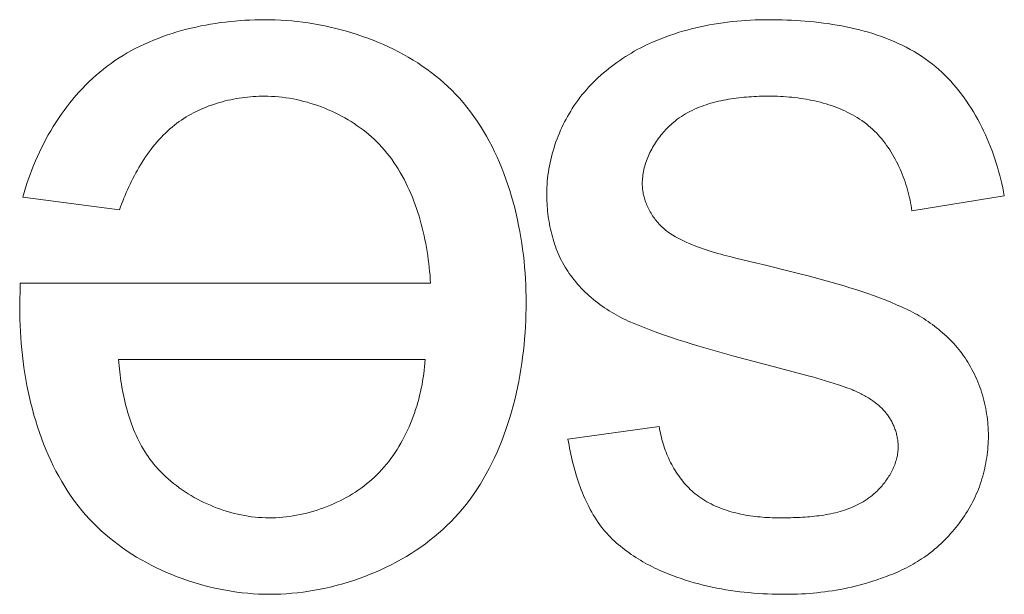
# Model space of a CAD drawing. Header units: millimetres. Extents: x 3925 to 5043, y -86 to 778.
# Tile 116 of 256: x 4347.899 to 4348.553, y -9.368 to -8.986. Entities that reach past the tile are written whole.
import ezdxf

# ---------------------------------------------------------------- set-up
doc = ezdxf.new("R2010")
doc.units = ezdxf.units.MM
doc.header["$LTSCALE"] = 46.255
doc.layers.add('H30K-IO-LABEDXF_CONTINUOUS_LINE', color=7, linetype='CONTINUOUS')

msp = doc.modelspace()

# ---------------------------------------------------------------- linework, layer by layer
at = {"layer": 'H30K-IO-LABEDXF_CONTINUOUS_LINE', "color": 7, "linetype": 'Continuous', "lineweight": 0}
for p, q in [((4347.96507, -9.11254), (4347.90087, -9.10409)), ((4348.5531, -9.10337), (4348.49172, -9.11327)), ((4348.37471, -9.14459), (4348.38867, -9.1479)), ((4347.89875, -9.17769), (4347.8991, -9.16124)), ((4347.8991, -9.16124), (4348.1718, -9.16124)), ((4348.16827, -9.21204), (4347.96437, -9.21204)), ((4348.39949, -9.21669), (4348.37335, -9.20972)), ((4348.4169, -9.22126), (4348.39949, -9.21669)), ((4348.26312, -9.26494), (4348.3238, -9.25649))]:
    msp.add_line(p, q, dxfattribs=at)
for points in [[(4347.95685, -9.01719), (4347.95943, -9.01529), (4347.96207, -9.01346), (4347.96475, -9.01169), (4347.96748, -9.00999), (4347.97026, -9.00835), (4347.97308, -9.00678), (4347.97594, -9.00527), (4347.97884, -9.00382), (4347.98177, -9.00243), (4347.98474, -9.00111), (4347.98775, -8.99985), (4347.99078, -8.99865), (4347.99385, -8.9975), (4347.99694, -8.99642), (4348.00006, -8.99539), (4348.0032, -8.99443), (4348.00636, -8.99352), (4348.00954, -8.99266), (4348.01273, -8.99187), (4348.01594, -8.99113), (4348.01917, -8.99044), (4348.0224, -8.98981), (4348.02565, -8.98923), (4348.0289, -8.98871), (4348.03216, -8.98823), (4348.03542, -8.98781), (4348.03868, -8.98745), (4348.04194, -8.98713), (4348.0452, -8.98686), (4348.04845, -8.98665), (4348.0517, -8.98648), (4348.05493, -8.98636), (4348.05816, -8.98629), (4348.06137, -8.98627)], [(4348.06137, -8.98627), (4348.06497, -8.9863), (4348.06858, -8.9864), (4348.07221, -8.98657), (4348.07585, -8.98681), (4348.0795, -8.98712), (4348.08316, -8.9875), (4348.08682, -8.98794), (4348.09048, -8.98845), (4348.09415, -8.98903), (4348.09781, -8.98968), (4348.10146, -8.9904), (4348.10511, -8.99119), (4348.10874, -8.99204), (4348.11236, -8.99296), (4348.11597, -8.99395), (4348.11955, -8.99501), (4348.12312, -8.99614), (4348.12666, -8.99734), (4348.13017, -8.9986), (4348.13366, -8.99994), (4348.13711, -9.00134), (4348.14053, -9.00281), (4348.14391, -9.00435), (4348.14725, -9.00595), (4348.15055, -9.00763), (4348.1538, -9.00937), (4348.157, -9.01119), (4348.16016, -9.01307), (4348.16326, -9.01502), (4348.16631, -9.01703), (4348.1693, -9.01912), (4348.17223, -9.02127), (4348.17509, -9.0235), (4348.17789, -9.02579), (4348.18062, -9.02815), (4348.18328, -9.03058), (4348.18586, -9.03307), (4348.18837, -9.03564)], [(4348.31932, -9.00119), (4348.32211, -9), (4348.32492, -8.99887), (4348.32775, -8.99779), (4348.33061, -8.99676), (4348.33349, -8.99578), (4348.33639, -8.99486), (4348.3393, -8.99399), (4348.34224, -8.99316), (4348.34519, -8.99239), (4348.34816, -8.99167), (4348.35114, -8.99099), (4348.35413, -8.99036), (4348.35713, -8.98978), (4348.36014, -8.98925), (4348.36317, -8.98876), (4348.36619, -8.98832), (4348.36923, -8.98792), (4348.37227, -8.98756), (4348.37531, -8.98726), (4348.37836, -8.98699), (4348.3814, -8.98677), (4348.38445, -8.98658), (4348.38749, -8.98644), (4348.39053, -8.98634), (4348.39357, -8.98629), (4348.3966, -8.98627)], [(4348.3966, -8.98627), (4348.39957, -8.98628), (4348.40256, -8.98632), (4348.40556, -8.98639), (4348.40858, -8.98649), (4348.4116, -8.98662), (4348.41463, -8.98678), (4348.41767, -8.98697), (4348.42071, -8.9872), (4348.42376, -8.98746), (4348.42681, -8.98776), (4348.42985, -8.9881), (4348.4329, -8.98848), (4348.43594, -8.98889), (4348.43897, -8.98935), (4348.442, -8.98985), (4348.44502, -8.9904), (4348.44802, -8.99099), (4348.45101, -8.99162), (4348.45399, -8.9923), (4348.45695, -8.99303), (4348.45989, -8.99381), (4348.46281, -8.99464), (4348.46571, -8.99552), (4348.46859, -8.99646), (4348.47144, -8.99745), (4348.47426, -8.99849), (4348.47705, -8.99959), (4348.47982, -9.00075), (4348.48255, -9.00197), (4348.48524, -9.00325), (4348.4879, -9.00459), (4348.49052, -9.00599), (4348.4931, -9.00745), (4348.49564, -9.00898), (4348.49814, -9.01057), (4348.50059, -9.01224), (4348.50299, -9.01397), (4348.50535, -9.01577)], [(4348.26712, -9.04352), (4348.26838, -9.04166), (4348.26969, -9.03984), (4348.27104, -9.03804), (4348.27243, -9.03627), (4348.27387, -9.03453), (4348.27534, -9.03281), (4348.27685, -9.03113), (4348.2784, -9.02948), (4348.27999, -9.02785), (4348.28161, -9.02625), (4348.28326, -9.02469), (4348.28494, -9.02316), (4348.28666, -9.02165), (4348.28841, -9.02018), (4348.29018, -9.01874), (4348.29198, -9.01733), (4348.29381, -9.01596), (4348.29566, -9.01462), (4348.29753, -9.01331), (4348.29943, -9.01203), (4348.30135, -9.01079), (4348.30328, -9.00958), (4348.30524, -9.00841), (4348.30721, -9.00727), (4348.3092, -9.00617), (4348.3112, -9.0051), (4348.31321, -9.00407), (4348.31524, -9.00307), (4348.31728, -9.00211), (4348.31932, -9.00119)], [(4348.50535, -9.01577), (4348.5075, -9.01752), (4348.5096, -9.01933), (4348.51165, -9.0212), (4348.51366, -9.02313), (4348.51562, -9.02511), (4348.51753, -9.02715), (4348.5194, -9.02924), (4348.52121, -9.03137), (4348.52298, -9.03356), (4348.52471, -9.03579), (4348.52638, -9.03806), (4348.52801, -9.04038), (4348.52959, -9.04273), (4348.53113, -9.04512), (4348.53262, -9.04755), (4348.53406, -9.05001), (4348.53545, -9.05251), (4348.5368, -9.05503), (4348.5381, -9.05758), (4348.53936, -9.06016), (4348.54056, -9.06276), (4348.54172, -9.06539), (4348.54284, -9.06803), (4348.54391, -9.07069), (4348.54493, -9.07337), (4348.5459, -9.07606), (4348.54683, -9.07877), (4348.54771, -9.08149), (4348.54855, -9.08421), (4348.54933, -9.08694), (4348.55008, -9.08968), (4348.55077, -9.09242), (4348.55142, -9.09516), (4348.55203, -9.0979), (4348.55258, -9.10063), (4348.5531, -9.10337)], [(4347.90087, -9.10409), (4347.90171, -9.10107), (4347.90261, -9.09805), (4347.90356, -9.09503), (4347.90457, -9.09203), (4347.90564, -9.08903), (4347.90677, -9.08605), (4347.90795, -9.08308), (4347.90919, -9.08012), (4347.91048, -9.07719), (4347.91183, -9.07427), (4347.91323, -9.07138), (4347.91468, -9.06851), (4347.91619, -9.06566), (4347.91775, -9.06284), (4347.91936, -9.06006), (4347.92103, -9.0573), (4347.92274, -9.05458), (4347.92451, -9.05189), (4347.92633, -9.04924), (4347.9282, -9.04663), (4347.93012, -9.04407), (4347.93208, -9.04154), (4347.9341, -9.03906), (4347.93616, -9.03663), (4347.93828, -9.03425), (4347.94044, -9.03191), (4347.94264, -9.02964), (4347.9449, -9.02741), (4347.9472, -9.02525), (4347.94954, -9.02314), (4347.95193, -9.02109), (4347.95437, -9.01911), (4347.95685, -9.01719)], [(4348.18837, -9.03564), (4348.19098, -9.03846), (4348.19351, -9.04136), (4348.19596, -9.04434), (4348.19832, -9.04738), (4348.2006, -9.0505), (4348.2028, -9.05368), (4348.20492, -9.05692), (4348.20697, -9.06022), (4348.20893, -9.06359), (4348.21082, -9.067), (4348.21263, -9.07047), (4348.21436, -9.07399), (4348.21602, -9.07756), (4348.21761, -9.08117), (4348.21912, -9.08482), (4348.22056, -9.08851), (4348.22192, -9.09224), (4348.22322, -9.096), (4348.22444, -9.09979), (4348.22559, -9.10361), (4348.22668, -9.10746), (4348.2277, -9.11132), (4348.22864, -9.11521), (4348.22953, -9.11912), (4348.23034, -9.12303), (4348.23109, -9.12696), (4348.23178, -9.1309), (4348.2324, -9.13485), (4348.23296, -9.1388), (4348.23346, -9.14275), (4348.2339, -9.14669), (4348.23427, -9.15064), (4348.23459, -9.15457), (4348.23485, -9.1585), (4348.23504, -9.16241), (4348.23518, -9.16631), (4348.23527, -9.17018), (4348.2353, -9.17404)], [(4348.06137, -9.03707), (4348.05952, -9.03708), (4348.05767, -9.03713), (4348.05581, -9.03721), (4348.05395, -9.03732), (4348.05209, -9.03747), (4348.05022, -9.03765), (4348.04835, -9.03786), (4348.04649, -9.0381), (4348.04462, -9.03837), (4348.04276, -9.03868), (4348.0409, -9.03902), (4348.03905, -9.0394), (4348.0372, -9.0398), (4348.03536, -9.04024), (4348.03353, -9.04072), (4348.03171, -9.04123), (4348.0299, -9.04177), (4348.0281, -9.04234), (4348.02631, -9.04295), (4348.02454, -9.04359), (4348.02278, -9.04427), (4348.02104, -9.04497), (4348.01931, -9.04572), (4348.01761, -9.04649), (4348.01592, -9.04731), (4348.01426, -9.04815), (4348.01261, -9.04903), (4348.01099, -9.04995), (4348.00939, -9.0509), (4348.00782, -9.05188), (4348.00628, -9.0529), (4348.00476, -9.05395), (4348.00327, -9.05504)], [(4348.1377, -9.06904), (4348.13604, -9.06735), (4348.13433, -9.0657), (4348.13257, -9.06409), (4348.13076, -9.06252), (4348.12891, -9.06099), (4348.12702, -9.05951), (4348.12508, -9.05806), (4348.12311, -9.05666), (4348.1211, -9.0553), (4348.11905, -9.05398), (4348.11697, -9.05271), (4348.11486, -9.05149), (4348.11271, -9.05031), (4348.11054, -9.04917), (4348.10834, -9.04809), (4348.10611, -9.04705), (4348.10386, -9.04606), (4348.10159, -9.04511), (4348.0993, -9.04422), (4348.09699, -9.04337), (4348.09466, -9.04258), (4348.09232, -9.04184), (4348.08997, -9.04114), (4348.0876, -9.0405), (4348.08523, -9.03992), (4348.08285, -9.03938), (4348.08046, -9.0389), (4348.07807, -9.03848), (4348.07568, -9.03811), (4348.07328, -9.03779), (4348.07089, -9.03753), (4348.0685, -9.03733), (4348.06612, -9.03718), (4348.06374, -9.03709), (4348.06137, -9.03707)], [(4348.39682, -9.03707), (4348.39517, -9.03707), (4348.3935, -9.03709), (4348.39183, -9.03712), (4348.39015, -9.03717), (4348.38847, -9.03723), (4348.38677, -9.03731), (4348.38508, -9.03741), (4348.38338, -9.03752), (4348.38168, -9.03765), (4348.37997, -9.0378), (4348.37827, -9.03796), (4348.37656, -9.03815), (4348.37486, -9.03836), (4348.37316, -9.03859), (4348.37147, -9.03884), (4348.36978, -9.03912), (4348.36809, -9.03942), (4348.36641, -9.03974), (4348.36474, -9.04009), (4348.36308, -9.04046), (4348.36143, -9.04086), (4348.35978, -9.04129), (4348.35815, -9.04175), (4348.35653, -9.04223), (4348.35493, -9.04275), (4348.35334, -9.04329), (4348.35177, -9.04387), (4348.35021, -9.04447), (4348.34867, -9.04511), (4348.34715, -9.04578), (4348.34565, -9.04649), (4348.34417, -9.04723), (4348.34271, -9.048), (4348.34127, -9.04881), (4348.33986, -9.04966), (4348.33848, -9.05054), (4348.33711, -9.05146), (4348.33578, -9.05243), (4348.33447, -9.05343), (4348.3332, -9.05447)], [(4348.4629, -9.05669), (4348.46145, -9.05552), (4348.45996, -9.0544), (4348.45845, -9.05331), (4348.4569, -9.05227), (4348.45533, -9.05127), (4348.45372, -9.0503), (4348.4521, -9.04938), (4348.45044, -9.04849), (4348.44876, -9.04765), (4348.44706, -9.04684), (4348.44534, -9.04606), (4348.44359, -9.04533), (4348.44183, -9.04462), (4348.44005, -9.04396), (4348.43825, -9.04333), (4348.43644, -9.04273), (4348.43461, -9.04216), (4348.43277, -9.04163), (4348.43091, -9.04114), (4348.42905, -9.04067), (4348.42717, -9.04023), (4348.42529, -9.03983), (4348.4234, -9.03945), (4348.4215, -9.03911), (4348.4196, -9.03879), (4348.41769, -9.03851), (4348.41578, -9.03825), (4348.41387, -9.03801), (4348.41196, -9.03781), (4348.41005, -9.03763), (4348.40815, -9.03748), (4348.40624, -9.03735), (4348.40435, -9.03725), (4348.40245, -9.03717), (4348.40057, -9.03711), (4348.39869, -9.03708), (4348.39682, -9.03707)], [(4348.249, -9.10174), (4348.24902, -9.09971), (4348.24909, -9.09767), (4348.2492, -9.09563), (4348.24936, -9.09359), (4348.24956, -9.09154), (4348.2498, -9.0895), (4348.25009, -9.08747), (4348.25041, -9.08543), (4348.25078, -9.0834), (4348.25119, -9.08137), (4348.25164, -9.07935), (4348.25213, -9.07734), (4348.25266, -9.07533), (4348.25323, -9.07334), (4348.25384, -9.07135), (4348.25448, -9.06938), (4348.25516, -9.06742), (4348.25588, -9.06547), (4348.25663, -9.06353), (4348.25742, -9.06162), (4348.25824, -9.05971), (4348.2591, -9.05783), (4348.25999, -9.05596), (4348.26091, -9.05412), (4348.26187, -9.05229), (4348.26286, -9.05049), (4348.26388, -9.04871), (4348.26493, -9.04695), (4348.26601, -9.04522), (4348.26712, -9.04352)], [(4348.00327, -9.05504), (4348.00166, -9.05628), (4348.00008, -9.05755), (4347.99854, -9.05887), (4347.99702, -9.06023), (4347.99554, -9.06162), (4347.99409, -9.06305), (4347.99268, -9.06452), (4347.99129, -9.06602), (4347.98993, -9.06755), (4347.98861, -9.06911), (4347.98731, -9.07071), (4347.98605, -9.07233), (4347.98481, -9.07398), (4347.9836, -9.07565), (4347.98243, -9.07735), (4347.98128, -9.07908), (4347.98015, -9.08082), (4347.97906, -9.08259), (4347.97799, -9.08437), (4347.97696, -9.08617), (4347.97594, -9.08799), (4347.97496, -9.08983), (4347.974, -9.09167), (4347.97306, -9.09354), (4347.97215, -9.09541), (4347.97127, -9.09729), (4347.97041, -9.09918), (4347.96958, -9.10108), (4347.96877, -9.10298), (4347.96798, -9.10489), (4347.96722, -9.1068), (4347.96648, -9.10871), (4347.96577, -9.11063), (4347.96507, -9.11254)], [(4348.3332, -9.05447), (4348.3323, -9.05523), (4348.33142, -9.05602), (4348.33055, -9.05683), (4348.32969, -9.05766), (4348.32885, -9.05851), (4348.32801, -9.05939), (4348.3272, -9.06028), (4348.3264, -9.06119), (4348.32561, -9.06212), (4348.32484, -9.06307), (4348.32409, -9.06403), (4348.32335, -9.06501), (4348.32264, -9.06601), (4348.32194, -9.06702), (4348.32126, -9.06805), (4348.3206, -9.06908), (4348.31996, -9.07014), (4348.31935, -9.0712), (4348.31875, -9.07228), (4348.31818, -9.07337), (4348.31763, -9.07446), (4348.31711, -9.07557), (4348.31661, -9.07669), (4348.31614, -9.07781), (4348.31569, -9.07895), (4348.31527, -9.08009), (4348.31487, -9.08123), (4348.3145, -9.08239), (4348.31417, -9.08354), (4348.31386, -9.08471), (4348.31358, -9.08587), (4348.31333, -9.08704), (4348.31311, -9.08821), (4348.31293, -9.08939), (4348.31277, -9.09056), (4348.31265, -9.09174), (4348.31257, -9.09292), (4348.31251, -9.09409), (4348.3125, -9.09527)], [(4348.49172, -9.11327), (4348.49146, -9.11152), (4348.49117, -9.10976), (4348.49085, -9.10801), (4348.4905, -9.10625), (4348.49012, -9.10449), (4348.4897, -9.10274), (4348.48926, -9.10098), (4348.48878, -9.09923), (4348.48827, -9.09749), (4348.48773, -9.09575), (4348.48716, -9.09402), (4348.48656, -9.0923), (4348.48593, -9.09058), (4348.48527, -9.08888), (4348.48457, -9.08719), (4348.48385, -9.08551), (4348.48309, -9.08385), (4348.48231, -9.0822), (4348.48149, -9.08058), (4348.48064, -9.07896), (4348.47976, -9.07737), (4348.47885, -9.0758), (4348.47791, -9.07425), (4348.47694, -9.07273), (4348.47594, -9.07123), (4348.47491, -9.06975), (4348.47384, -9.06831), (4348.47275, -9.06689), (4348.47162, -9.0655), (4348.47047, -9.06414), (4348.46928, -9.06281), (4348.46807, -9.06151), (4348.46682, -9.06025), (4348.46554, -9.05903), (4348.46423, -9.05784), (4348.4629, -9.05669)], [(4348.1718, -9.16124), (4348.17163, -9.15865), (4348.17143, -9.15605), (4348.1712, -9.15344), (4348.17093, -9.15082), (4348.17063, -9.1482), (4348.1703, -9.14557), (4348.16993, -9.14294), (4348.16953, -9.1403), (4348.16909, -9.13767), (4348.16861, -9.13504), (4348.16809, -9.13241), (4348.16754, -9.12979), (4348.16695, -9.12718), (4348.16632, -9.12457), (4348.16564, -9.12198), (4348.16493, -9.11939), (4348.16418, -9.11682), (4348.16338, -9.11427), (4348.16254, -9.11173), (4348.16166, -9.10921), (4348.16074, -9.10672), (4348.15977, -9.10424), (4348.15875, -9.10179), (4348.15769, -9.09937), (4348.15658, -9.09697), (4348.15543, -9.0946), (4348.15423, -9.09226), (4348.15298, -9.08995), (4348.15168, -9.08768), (4348.15033, -9.08544), (4348.14893, -9.08325), (4348.14749, -9.08109), (4348.14599, -9.07897), (4348.14443, -9.07689), (4348.14283, -9.07486), (4348.14117, -9.07287), (4348.13946, -9.07093), (4348.1377, -9.06904)], [(4348.3125, -9.09527), (4348.31251, -9.09622), (4348.31256, -9.09717), (4348.31263, -9.09812), (4348.31273, -9.09908), (4348.31286, -9.10003), (4348.31302, -9.10099), (4348.3132, -9.10194), (4348.31341, -9.1029), (4348.31365, -9.10385), (4348.31391, -9.1048), (4348.3142, -9.10574), (4348.31451, -9.10668), (4348.31484, -9.10761), (4348.3152, -9.10854), (4348.31558, -9.10947), (4348.31599, -9.11038), (4348.31641, -9.11129), (4348.31686, -9.11219), (4348.31733, -9.11307), (4348.31782, -9.11395), (4348.31833, -9.11482), (4348.31885, -9.11568), (4348.3194, -9.11652), (4348.31997, -9.11735), (4348.32055, -9.11817), (4348.32115, -9.11897), (4348.32177, -9.11976), (4348.3224, -9.12053), (4348.32305, -9.12129), (4348.32371, -9.12203), (4348.32439, -9.12275), (4348.32509, -9.12345), (4348.3258, -9.12414), (4348.32652, -9.1248), (4348.32725, -9.12544), (4348.328, -9.12606), (4348.32876, -9.12666), (4348.32953, -9.12724), (4348.33031, -9.12779), (4348.3311, -9.12832)], [(4348.26395, -9.15477), (4348.263, -9.15339), (4348.26209, -9.15198), (4348.26122, -9.15056), (4348.26037, -9.14911), (4348.25956, -9.14764), (4348.25879, -9.14615), (4348.25804, -9.14464), (4348.25733, -9.14311), (4348.25665, -9.14156), (4348.256, -9.14), (4348.25538, -9.13842), (4348.25479, -9.13683), (4348.25423, -9.13522), (4348.2537, -9.1336), (4348.2532, -9.13197), (4348.25273, -9.13033), (4348.25229, -9.12868), (4348.25188, -9.12702), (4348.2515, -9.12535), (4348.25115, -9.12368), (4348.25082, -9.122), (4348.25053, -9.12031), (4348.25025, -9.11862), (4348.25001, -9.11693), (4348.2498, -9.11524), (4348.24961, -9.11354), (4348.24944, -9.11185), (4348.2493, -9.11015), (4348.24919, -9.10846), (4348.24911, -9.10678), (4348.24904, -9.10509), (4348.24901, -9.10341), (4348.249, -9.10174)], [(4348.3311, -9.12832), (4348.33282, -9.12938), (4348.33456, -9.1304), (4348.33633, -9.13138), (4348.33812, -9.13231), (4348.33993, -9.13321), (4348.34175, -9.13407), (4348.34359, -9.13489), (4348.34545, -9.13568), (4348.34733, -9.13644), (4348.34922, -9.13716), (4348.35112, -9.13786), (4348.35304, -9.13853), (4348.35497, -9.13917), (4348.35691, -9.13979), (4348.35886, -9.14039), (4348.36082, -9.14097), (4348.36279, -9.14153), (4348.36476, -9.14207), (4348.36674, -9.1426), (4348.36873, -9.14312), (4348.37072, -9.14362), (4348.37471, -9.14459)], [(4348.38867, -9.1479), (4348.39263, -9.14887), (4348.41464, -9.15438)], [(4348.30487, -9.18722), (4348.30322, -9.18649), (4348.30157, -9.18574), (4348.29994, -9.18496), (4348.29831, -9.18414), (4348.2967, -9.18329), (4348.2951, -9.18242), (4348.29352, -9.18151), (4348.29194, -9.18057), (4348.29039, -9.1796), (4348.28885, -9.17861), (4348.28733, -9.17758), (4348.28582, -9.17653), (4348.28434, -9.17545), (4348.28287, -9.17435), (4348.28143, -9.17321), (4348.28, -9.17205), (4348.27861, -9.17087), (4348.27723, -9.16966), (4348.27588, -9.16842), (4348.27455, -9.16716), (4348.27326, -9.16587), (4348.27199, -9.16456), (4348.27074, -9.16323), (4348.26953, -9.16188), (4348.26835, -9.1605), (4348.2672, -9.1591), (4348.26608, -9.15767), (4348.265, -9.15623), (4348.26395, -9.15477)], [(4348.41464, -9.15438), (4348.42266, -9.15643), (4348.42667, -9.15748), (4348.43067, -9.15855), (4348.43466, -9.15964), (4348.43865, -9.16076), (4348.44262, -9.1619), (4348.44659, -9.16308), (4348.45054, -9.16429), (4348.45448, -9.16554), (4348.4584, -9.16683), (4348.4623, -9.16816), (4348.46619, -9.16954), (4348.47005, -9.17097), (4348.47389, -9.17246), (4348.47771, -9.174), (4348.48151, -9.1756), (4348.48528, -9.17726), (4348.48902, -9.17899)], [(4347.9452, -9.31809), (4347.94259, -9.3152), (4347.94007, -9.31224), (4347.93763, -9.3092), (4347.93528, -9.30609), (4347.93301, -9.30291), (4347.93082, -9.29967), (4347.92871, -9.29637), (4347.92668, -9.293), (4347.92473, -9.28958), (4347.92285, -9.28611), (4347.92106, -9.28258), (4347.91934, -9.27901), (4347.9177, -9.27538), (4347.91613, -9.27172), (4347.91464, -9.26801), (4347.91322, -9.26427), (4347.91187, -9.26049), (4347.91059, -9.25668), (4347.90939, -9.25284), (4347.90825, -9.24897), (4347.90718, -9.24507), (4347.90618, -9.24115), (4347.90525, -9.23722), (4347.90438, -9.23327), (4347.90358, -9.2293), (4347.90285, -9.22532), (4347.90218, -9.22134), (4347.90157, -9.21734), (4347.90102, -9.21335), (4347.90053, -9.20935), (4347.90011, -9.20536), (4347.89974, -9.20137), (4347.89943, -9.19739), (4347.89918, -9.19342), (4347.89899, -9.18946), (4347.89885, -9.18552), (4347.89877, -9.18159), (4347.89875, -9.17769)], [(4348.2353, -9.17404), (4348.23527, -9.17802), (4348.23519, -9.18201), (4348.23505, -9.18603), (4348.23485, -9.19006), (4348.2346, -9.19411), (4348.23428, -9.19817), (4348.23391, -9.20223), (4348.23348, -9.2063), (4348.23298, -9.21037), (4348.23242, -9.21444), (4348.2318, -9.21851), (4348.23112, -9.22257), (4348.23037, -9.22663), (4348.22955, -9.23067), (4348.22867, -9.2347), (4348.22771, -9.23871), (4348.2267, -9.2427), (4348.22561, -9.24666), (4348.22445, -9.25061), (4348.22322, -9.25452), (4348.22191, -9.25841), (4348.22054, -9.26226), (4348.21909, -9.26607), (4348.21757, -9.26984), (4348.21597, -9.27358), (4348.21429, -9.27727), (4348.21254, -9.28091), (4348.2107, -9.2845), (4348.20879, -9.28803), (4348.2068, -9.29152), (4348.20473, -9.29494), (4348.20258, -9.2983), (4348.20034, -9.3016), (4348.19802, -9.30483), (4348.19562, -9.308), (4348.19313, -9.31109), (4348.19056, -9.3141), (4348.1879, -9.31704)], [(4348.48902, -9.17899), (4348.49055, -9.17975), (4348.49208, -9.18053), (4348.49359, -9.18134), (4348.4951, -9.18218), (4348.4966, -9.18305), (4348.49808, -9.18394), (4348.49956, -9.18485), (4348.50102, -9.18579), (4348.50246, -9.18676), (4348.50389, -9.18775), (4348.50531, -9.18876), (4348.5067, -9.1898), (4348.50808, -9.19087), (4348.50945, -9.19195), (4348.51079, -9.19306), (4348.51211, -9.1942), (4348.51341, -9.19535), (4348.51469, -9.19653), (4348.51594, -9.19774), (4348.51718, -9.19896), (4348.51838, -9.2002), (4348.51956, -9.20147), (4348.52072, -9.20276), (4348.52184, -9.20407), (4348.52294, -9.2054), (4348.52401, -9.20675), (4348.52504, -9.20812), (4348.52605, -9.20951), (4348.52702, -9.21091), (4348.52796, -9.21234), (4348.52887, -9.21379)], [(4348.37335, -9.20972), (4348.36406, -9.20717), (4348.35943, -9.20586), (4348.3548, -9.20453), (4348.35018, -9.20318), (4348.34557, -9.20179), (4348.34098, -9.20036), (4348.3364, -9.19889), (4348.33183, -9.19739), (4348.32729, -9.19583), (4348.32276, -9.19422), (4348.31825, -9.19256), (4348.31377, -9.19084), (4348.30931, -9.18906), (4348.30487, -9.18722)], [(4347.96437, -9.21204), (4347.96456, -9.21407), (4347.96476, -9.2161), (4347.96498, -9.21814), (4347.96522, -9.22019), (4347.96548, -9.22224), (4347.96576, -9.2243), (4347.96606, -9.22635), (4347.96639, -9.22841), (4347.96673, -9.23047), (4347.9671, -9.23252), (4347.9675, -9.23457), (4347.96792, -9.23662), (4347.96837, -9.23866), (4347.96884, -9.2407), (4347.96934, -9.24273), (4347.96987, -9.24474), (4347.97043, -9.24675), (4347.97102, -9.24875), (4347.97164, -9.25073), (4347.9723, -9.2527), (4347.97298, -9.25465), (4347.9737, -9.25659), (4347.97446, -9.25851), (4347.97525, -9.26041), (4347.97607, -9.26229), (4347.97694, -9.26415), (4347.97784, -9.26598), (4347.97877, -9.2678), (4347.97975, -9.26958), (4347.98077, -9.27135), (4347.98183, -9.27308), (4347.98293, -9.27478), (4347.98408, -9.27646), (4347.98526, -9.2781), (4347.98649, -9.27971), (4347.98777, -9.28129)], [(4348.13617, -9.28859), (4348.13784, -9.2869), (4348.13946, -9.28516), (4348.14103, -9.28338), (4348.14256, -9.28155), (4348.14405, -9.27967), (4348.14549, -9.27776), (4348.14689, -9.27581), (4348.14824, -9.27382), (4348.14955, -9.2718), (4348.15082, -9.26974), (4348.15204, -9.26765), (4348.15322, -9.26552), (4348.15435, -9.26337), (4348.15544, -9.26119), (4348.15649, -9.25899), (4348.15749, -9.25676), (4348.15845, -9.25451), (4348.15936, -9.25224), (4348.16024, -9.24994), (4348.16106, -9.24764), (4348.16185, -9.24531), (4348.16259, -9.24297), (4348.16328, -9.24062), (4348.16394, -9.23826), (4348.16455, -9.23589), (4348.16511, -9.23351), (4348.16564, -9.23112), (4348.16612, -9.22874), (4348.16655, -9.22634), (4348.16695, -9.22395), (4348.1673, -9.22156), (4348.16761, -9.21917), (4348.16787, -9.21679), (4348.16809, -9.21441), (4348.16827, -9.21204)], [(4348.52887, -9.21379), (4348.52981, -9.21535), (4348.53071, -9.21693), (4348.53158, -9.21853), (4348.53242, -9.22015), (4348.53323, -9.22179), (4348.53401, -9.22346), (4348.53475, -9.22514), (4348.53546, -9.22683), (4348.53614, -9.22855), (4348.53678, -9.23027), (4348.53739, -9.23201), (4348.53797, -9.23377), (4348.53851, -9.23553), (4348.53902, -9.23731), (4348.5395, -9.2391), (4348.53994, -9.24089), (4348.54035, -9.24269), (4348.54073, -9.2445), (4348.54106, -9.24632), (4348.54137, -9.24813), (4348.54164, -9.24996), (4348.54187, -9.25178), (4348.54207, -9.25361), (4348.54223, -9.25543), (4348.54236, -9.25726), (4348.54245, -9.25908), (4348.5425, -9.2609), (4348.54252, -9.26272)], [(4348.45127, -9.23179), (4348.44846, -9.23076), (4348.44564, -9.22976), (4348.4428, -9.2288), (4348.43995, -9.22787), (4348.43709, -9.22697), (4348.43423, -9.2261), (4348.43135, -9.22525), (4348.42847, -9.22442), (4348.42559, -9.22361), (4348.42269, -9.22282), (4348.4169, -9.22126)], [(4348.47502, -9.24824), (4348.47446, -9.24753), (4348.47389, -9.24684), (4348.47329, -9.24616), (4348.47268, -9.24549), (4348.47206, -9.24483), (4348.47142, -9.24419), (4348.47076, -9.24357), (4348.47009, -9.24295), (4348.46941, -9.24235), (4348.46871, -9.24177), (4348.468, -9.24119), (4348.46728, -9.24063), (4348.46655, -9.24008), (4348.46581, -9.23954), (4348.46506, -9.23901), (4348.4643, -9.2385), (4348.46353, -9.238), (4348.46275, -9.23751), (4348.46196, -9.23703), (4348.46116, -9.23656), (4348.46036, -9.23611), (4348.45956, -9.23566), (4348.45874, -9.23523), (4348.45793, -9.2348), (4348.4571, -9.23439), (4348.45628, -9.23399), (4348.45545, -9.2336), (4348.45462, -9.23322), (4348.45378, -9.23285), (4348.45295, -9.23248), (4348.45211, -9.23213), (4348.45127, -9.23179)], [(4348.48255, -9.27002), (4348.48254, -9.26927), (4348.48251, -9.26853), (4348.48247, -9.26778), (4348.48241, -9.26703), (4348.48233, -9.26628), (4348.48224, -9.26553), (4348.48213, -9.26479), (4348.482, -9.26404), (4348.48186, -9.26329), (4348.4817, -9.26255), (4348.48153, -9.26181), (4348.48134, -9.26107), (4348.48113, -9.26034), (4348.48091, -9.25961), (4348.48068, -9.25888), (4348.48043, -9.25816), (4348.48016, -9.25744), (4348.47988, -9.25673), (4348.47959, -9.25603), (4348.47928, -9.25533), (4348.47896, -9.25464), (4348.47863, -9.25396), (4348.47828, -9.25328), (4348.47792, -9.25262), (4348.47754, -9.25196), (4348.47715, -9.25132), (4348.47675, -9.25068), (4348.47634, -9.25005), (4348.47591, -9.24944), (4348.47547, -9.24883), (4348.47502, -9.24824)], [(4348.3238, -9.25649), (4348.32401, -9.25792), (4348.32426, -9.25936), (4348.32454, -9.2608), (4348.32484, -9.26223), (4348.32518, -9.26367), (4348.32554, -9.2651), (4348.32593, -9.26653), (4348.32635, -9.26796), (4348.3268, -9.26938), (4348.32727, -9.2708), (4348.32778, -9.2722), (4348.32831, -9.2736), (4348.32886, -9.27499), (4348.32945, -9.27637), (4348.33006, -9.27774), (4348.3307, -9.2791), (4348.33136, -9.28044), (4348.33206, -9.28177), (4348.33277, -9.28308), (4348.33352, -9.28438), (4348.33429, -9.28566), (4348.33508, -9.28692), (4348.3359, -9.28816), (4348.33675, -9.28938), (4348.33762, -9.29058), (4348.33852, -9.29175), (4348.33944, -9.29291), (4348.34038, -9.29404), (4348.34135, -9.29514), (4348.34235, -9.29622), (4348.34336, -9.29727), (4348.34441, -9.29829), (4348.34547, -9.29928), (4348.34656, -9.30024), (4348.34767, -9.30117)], [(4348.2844, -9.32187), (4348.28323, -9.32021), (4348.28211, -9.31852), (4348.28102, -9.31681), (4348.27996, -9.31508), (4348.27894, -9.31333), (4348.27796, -9.31155), (4348.27701, -9.30975), (4348.27609, -9.30793), (4348.2752, -9.30609), (4348.27435, -9.30424), (4348.27353, -9.30237), (4348.27274, -9.30048), (4348.27198, -9.29858), (4348.27125, -9.29666), (4348.27055, -9.29473), (4348.26988, -9.29279), (4348.26923, -9.29084), (4348.26861, -9.28888), (4348.26802, -9.28691), (4348.26746, -9.28493), (4348.26692, -9.28294), (4348.26641, -9.28095), (4348.26592, -9.27896), (4348.26545, -9.27696), (4348.26501, -9.27496), (4348.26459, -9.27295), (4348.26419, -9.27095), (4348.26381, -9.26894), (4348.26346, -9.26694), (4348.26312, -9.26494)], [(4348.54252, -9.26272), (4348.5425, -9.26451), (4348.54245, -9.26631), (4348.54237, -9.26811), (4348.54225, -9.26991), (4348.5421, -9.27172), (4348.54191, -9.27352), (4348.54169, -9.27532), (4348.54144, -9.27712), (4348.54115, -9.27891), (4348.54083, -9.2807), (4348.54048, -9.28249), (4348.54009, -9.28427), (4348.53968, -9.28604), (4348.53923, -9.2878), (4348.53874, -9.28956), (4348.53823, -9.2913), (4348.53768, -9.29304), (4348.53711, -9.29476), (4348.5365, -9.29647), (4348.53585, -9.29816), (4348.53518, -9.29984), (4348.53448, -9.30151), (4348.53374, -9.30316), (4348.53297, -9.30479), (4348.53217, -9.3064), (4348.53135, -9.30799)], [(4348.46432, -9.30304), (4348.46504, -9.30247), (4348.46576, -9.30188), (4348.46647, -9.30127), (4348.46717, -9.30064), (4348.46787, -9.3), (4348.46855, -9.29935), (4348.46923, -9.29868), (4348.4699, -9.29799), (4348.47055, -9.29729), (4348.4712, -9.29657), (4348.47183, -9.29585), (4348.47245, -9.29511), (4348.47306, -9.29435), (4348.47366, -9.29359), (4348.47424, -9.29281), (4348.4748, -9.29202), (4348.47535, -9.29122), (4348.47589, -9.29041), (4348.47641, -9.2896), (4348.47691, -9.28877), (4348.4774, -9.28793), (4348.47786, -9.28709), (4348.47831, -9.28623), (4348.47874, -9.28537), (4348.47915, -9.2845), (4348.47954, -9.28363), (4348.47991, -9.28275), (4348.48026, -9.28186), (4348.48058, -9.28097), (4348.48088, -9.28007), (4348.48116, -9.27917), (4348.48142, -9.27826), (4348.48165, -9.27736), (4348.48185, -9.27644), (4348.48203, -9.27553), (4348.48219, -9.27461), (4348.48232, -9.2737), (4348.48242, -9.27278), (4348.48249, -9.27186), (4348.48253, -9.27094), (4348.48255, -9.27002)], [(4347.98777, -9.28129), (4347.98925, -9.28304), (4347.99078, -9.28476), (4347.99237, -9.28644), (4347.994, -9.28808), (4347.99569, -9.28969), (4347.99742, -9.29126), (4347.99919, -9.29279), (4348.00101, -9.29428), (4348.00287, -9.29573), (4348.00476, -9.29714), (4348.0067, -9.29852), (4348.00867, -9.29984), (4348.01068, -9.30113), (4348.01271, -9.30237), (4348.01478, -9.30357), (4348.01688, -9.30472), (4348.019, -9.30583), (4348.02115, -9.30689), (4348.02332, -9.3079), (4348.02552, -9.30886), (4348.02773, -9.30978), (4348.02996, -9.31065), (4348.03221, -9.31146), (4348.03448, -9.31223), (4348.03675, -9.31294), (4348.03904, -9.3136), (4348.04134, -9.31421), (4348.04364, -9.31476), (4348.04595, -9.31525), (4348.04826, -9.3157), (4348.05058, -9.31608), (4348.05289, -9.31641), (4348.05521, -9.31668), (4348.05752, -9.31689), (4348.05983, -9.31704), (4348.06213, -9.31713), (4348.06442, -9.31717)], [(4348.06442, -9.31717), (4348.0667, -9.31714), (4348.06898, -9.31706), (4348.07127, -9.31692), (4348.07357, -9.31673), (4348.07587, -9.31649), (4348.07816, -9.3162), (4348.08046, -9.31585), (4348.08276, -9.31545), (4348.08505, -9.315), (4348.08734, -9.31451), (4348.08962, -9.31396), (4348.09189, -9.31336), (4348.09415, -9.31271), (4348.0964, -9.31201), (4348.09864, -9.31127), (4348.10086, -9.31048), (4348.10306, -9.30964), (4348.10524, -9.30875), (4348.1074, -9.30782), (4348.10954, -9.30684), (4348.11166, -9.30582), (4348.11374, -9.30475), (4348.11581, -9.30363), (4348.11784, -9.30248), (4348.11984, -9.30128), (4348.12181, -9.30003), (4348.12374, -9.29875), (4348.12564, -9.29742), (4348.1275, -9.29605), (4348.12932, -9.29464), (4348.1311, -9.29319), (4348.13283, -9.29169), (4348.13453, -9.29016), (4348.13617, -9.28859)], [(4348.34767, -9.30117), (4348.3489, -9.30214), (4348.35016, -9.30307), (4348.35145, -9.30397), (4348.35276, -9.30484), (4348.3541, -9.30567), (4348.35545, -9.30646), (4348.35683, -9.30722), (4348.35824, -9.30795), (4348.35966, -9.30865), (4348.3611, -9.30931), (4348.36256, -9.30994), (4348.36403, -9.31055), (4348.36552, -9.31112), (4348.36703, -9.31166), (4348.36855, -9.31217), (4348.37009, -9.31266), (4348.37163, -9.31311), (4348.37319, -9.31354), (4348.37476, -9.31394), (4348.37633, -9.31432), (4348.37792, -9.31466), (4348.37951, -9.31499), (4348.3811, -9.31529), (4348.38271, -9.31556), (4348.38431, -9.31581), (4348.38592, -9.31604), (4348.38753, -9.31624), (4348.38914, -9.31643), (4348.39075, -9.31659), (4348.39236, -9.31673), (4348.39397, -9.31685), (4348.39558, -9.31695), (4348.39718, -9.31703), (4348.39877, -9.31709), (4348.40036, -9.31713), (4348.40195, -9.31716), (4348.40352, -9.31717)], [(4348.40813, -9.31714), (4348.40968, -9.31712), (4348.41124, -9.31709), (4348.4128, -9.31705), (4348.41437, -9.317), (4348.41594, -9.31694), (4348.41752, -9.31686), (4348.41909, -9.31678), (4348.42067, -9.31668), (4348.42225, -9.31656), (4348.42383, -9.31644), (4348.42541, -9.31629), (4348.42698, -9.31613), (4348.42855, -9.31595), (4348.43012, -9.31575), (4348.43168, -9.31553), (4348.43324, -9.31529), (4348.43479, -9.31503), (4348.43633, -9.31475), (4348.43787, -9.31444), (4348.43939, -9.31411), (4348.44091, -9.31375), (4348.44242, -9.31337), (4348.44391, -9.31296), (4348.44539, -9.31253), (4348.44686, -9.31206), (4348.44831, -9.31157), (4348.44975, -9.31105), (4348.45117, -9.31049), (4348.45258, -9.30991), (4348.45396, -9.30929), (4348.45533, -9.30863), (4348.45668, -9.30794), (4348.45801, -9.30722), (4348.45932, -9.30646), (4348.4606, -9.30566), (4348.46187, -9.30483), (4348.46311, -9.30395), (4348.46432, -9.30304)], [(4348.53135, -9.30799), (4348.53045, -9.3096), (4348.52953, -9.3112), (4348.52857, -9.31279), (4348.52758, -9.31436), (4348.52657, -9.31591), (4348.52552, -9.31745), (4348.52445, -9.31897), (4348.52334, -9.32047), (4348.52222, -9.32195), (4348.52106, -9.32342), (4348.51988, -9.32486), (4348.51867, -9.32628), (4348.51744, -9.32768), (4348.51618, -9.32906), (4348.5149, -9.33042), (4348.51359, -9.33175), (4348.51227, -9.33306), (4348.51092, -9.33434), (4348.50955, -9.3356), (4348.50815, -9.33683), (4348.50674, -9.33803), (4348.50531, -9.33921), (4348.50386, -9.34036), (4348.50239, -9.34148), (4348.5009, -9.34257)], [(4348.1879, -9.31704), (4348.18533, -9.31972), (4348.18269, -9.32233), (4348.17996, -9.32487), (4348.17717, -9.32735), (4348.17429, -9.32976), (4348.17135, -9.3321), (4348.16834, -9.33437), (4348.16527, -9.33658), (4348.16214, -9.33871), (4348.15894, -9.34078), (4348.1557, -9.34277), (4348.1524, -9.34469), (4348.14904, -9.34654), (4348.14565, -9.34832), (4348.1422, -9.35002), (4348.13872, -9.35165), (4348.1352, -9.35321), (4348.13164, -9.35469), (4348.12805, -9.3561), (4348.12443, -9.35743), (4348.12078, -9.35869), (4348.11711, -9.35986), (4348.11342, -9.36096), (4348.10971, -9.36199), (4348.10598, -9.36293), (4348.10224, -9.3638), (4348.09849, -9.36458), (4348.09473, -9.36528), (4348.09097, -9.36591), (4348.08721, -9.36645), (4348.08345, -9.36691), (4348.07969, -9.36729), (4348.07595, -9.36758), (4348.07221, -9.3678), (4348.06848, -9.36792), (4348.06477, -9.36797)], [(4348.40352, -9.31717), (4348.40505, -9.31716), (4348.40813, -9.31714)], [(4348.06477, -9.36797), (4348.06116, -9.36792), (4348.05754, -9.3678), (4348.05391, -9.36759), (4348.05026, -9.3673), (4348.04661, -9.36692), (4348.04296, -9.36647), (4348.03931, -9.36593), (4348.03565, -9.36532), (4348.032, -9.36462), (4348.02836, -9.36385), (4348.02473, -9.36299), (4348.02111, -9.36206), (4348.01751, -9.36106), (4348.01392, -9.35997), (4348.01036, -9.35882), (4348.00681, -9.35758), (4348.0033, -9.35627), (4347.99981, -9.35489), (4347.99636, -9.35344), (4347.99294, -9.35191), (4347.98956, -9.35031), (4347.98622, -9.34864), (4347.98292, -9.34689), (4347.97967, -9.34508), (4347.97646, -9.3432), (4347.97331, -9.34125), (4347.97021, -9.33923), (4347.96717, -9.33714), (4347.96418, -9.33499), (4347.96126, -9.33277), (4347.95841, -9.33048), (4347.95562, -9.32813), (4347.9529, -9.32572), (4347.95026, -9.32324), (4347.94769, -9.3207), (4347.9452, -9.31809)], [(4348.3325, -9.35549), (4348.33083, -9.35485), (4348.32917, -9.35419), (4348.32751, -9.3535), (4348.32586, -9.3528), (4348.32421, -9.35207), (4348.32256, -9.35131), (4348.32092, -9.35054), (4348.3193, -9.34974), (4348.31767, -9.34892), (4348.31606, -9.34807), (4348.31447, -9.3472), (4348.31288, -9.34631), (4348.31131, -9.34539), (4348.30975, -9.34445), (4348.30821, -9.34349), (4348.30668, -9.3425), (4348.30517, -9.34149), (4348.30369, -9.34045), (4348.30222, -9.33939), (4348.30077, -9.3383), (4348.29935, -9.33719), (4348.29795, -9.33605), (4348.29657, -9.33489), (4348.29522, -9.33371), (4348.29389, -9.33249), (4348.2926, -9.33126), (4348.29133, -9.32999), (4348.29009, -9.3287), (4348.28889, -9.32739), (4348.28771, -9.32605), (4348.28657, -9.32468), (4348.28547, -9.32329), (4348.2844, -9.32187)], [(4348.5009, -9.34257), (4348.49954, -9.34353), (4348.49817, -9.34448), (4348.49678, -9.34539), (4348.49537, -9.34628), (4348.49394, -9.34714), (4348.4925, -9.34798), (4348.49104, -9.34879), (4348.48957, -9.34958), (4348.48808, -9.35035), (4348.48658, -9.3511), (4348.48507, -9.35182), (4348.48355, -9.35252), (4348.48201, -9.3532), (4348.48047, -9.35387), (4348.47892, -9.35451), (4348.47736, -9.35514), (4348.47579, -9.35575), (4348.47422, -9.35634), (4348.47264, -9.35691), (4348.47106, -9.35747), (4348.46947, -9.35802), (4348.46788, -9.35855), (4348.46629, -9.35906), (4348.46469, -9.35957), (4348.46309, -9.36006), (4348.4615, -9.36054)], [(4348.408, -9.36797), (4348.40493, -9.36795), (4348.40186, -9.3679), (4348.39879, -9.36782), (4348.39571, -9.3677), (4348.39263, -9.36755), (4348.38955, -9.36736), (4348.38648, -9.36713), (4348.3834, -9.36687), (4348.38032, -9.36656), (4348.37725, -9.36622), (4348.37419, -9.36583), (4348.37113, -9.3654), (4348.36808, -9.36493), (4348.36504, -9.36441), (4348.36201, -9.36385), (4348.35899, -9.36324), (4348.35598, -9.36258), (4348.35298, -9.36187), (4348.35, -9.36112), (4348.34704, -9.36031), (4348.34409, -9.35946), (4348.34116, -9.35855), (4348.33825, -9.35758), (4348.33536, -9.35656), (4348.3325, -9.35549)], [(4348.4615, -9.36054), (4348.45902, -9.36125), (4348.45654, -9.36193), (4348.45404, -9.36256), (4348.45153, -9.36316), (4348.44902, -9.36372), (4348.44649, -9.36425), (4348.44395, -9.36474), (4348.44141, -9.36519), (4348.43886, -9.36561), (4348.4363, -9.36599), (4348.43374, -9.36634), (4348.43118, -9.36665), (4348.42861, -9.36693), (4348.42603, -9.36718), (4348.42346, -9.36739), (4348.42088, -9.36757), (4348.4183, -9.36771), (4348.41572, -9.36782), (4348.41315, -9.3679), (4348.41057, -9.36795), (4348.408, -9.36797)]]:
    msp.add_lwpolyline(points, dxfattribs=at)

doc.saveas('drawing.dxf')
